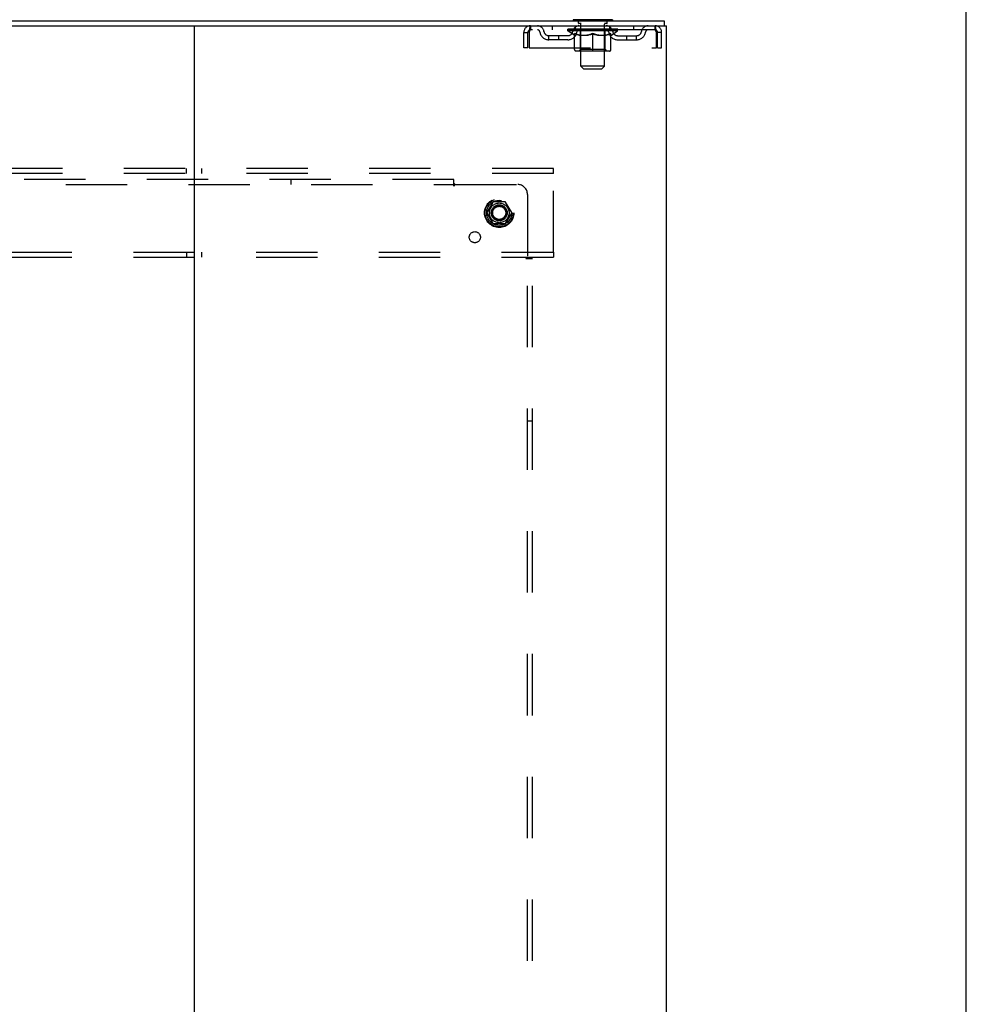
# Model space of a CAD drawing. Header units: inches. Extents: x 0 to 283, y 0 to 183.
# Tile 113 of 114: x 259 to 283, y 111 to 136. Entities that reach past the tile are written whole.
import ezdxf

# ---------------------------------------------------------------- set-up
doc = ezdxf.new("R2010")
doc.units = ezdxf.units.IN
doc.header["$LTSCALE"] = 15.583333
doc.header["$MEASUREMENT"] = 0
doc.linetypes.add('DOT', pattern=[0.2, 0.1, -0.1])
doc.linetypes.add('HIDDEN', pattern=[0.2, 0.1, -0.1])
doc.layers.get('0').update_dxf_attribs({"linetype": 'CONTINUOUS'})
doc.layers.add('DEFAULT_2', color=8, linetype='HIDDEN')
doc.layers.add('SUBPANEL', color=7, linetype='CONTINUOUS')

msp = doc.modelspace()

# ---------------------------------------------------------------- linework, layer by layer
at = {"color": 7, "linetype": 'Continuous'}
for p, q in [((283.333, 0), (283.333, 183.333)), ((197.033, 136.037), (275.658, 136.037)), ((273.346, 136.067), (273.346, 136.037)), ((274.346, 136.067), (273.346, 136.067)), ((274.346, 136.067), (274.346, 136.037)), ((275.658, 136.037), (275.658, 135.912)), ((209.056, 135.912), (263.636, 135.912)), ((263.721, 135.912), (263.721, 46.162)), ((263.806, 135.912), (275.721, 135.912)), ((275.721, 46.162), (275.721, 135.912))]:
    msp.add_line(p, q, dxfattribs=at)
at = {"color": 3, "linetype": 'Continuous'}
msp.add_line((263.636, 135.912), (263.806, 135.912), dxfattribs=at)
at = {"layer": 'DEFAULT_2', "color": 8, "linetype": 'HIDDEN'}
for p, q in [((273.443, 136.067), (273.443, 136.037)), ((273.481, 135.977), (273.481, 136.057)), ((274.211, 135.977), (274.211, 136.057)), ((274.249, 136.067), (274.249, 136.037)), ((272.263, 135.912), (272.263, 135.808)), ((275.429, 135.808), (272.263, 135.808)), ((272.815, 135.912), (272.815, 135.808)), ((273.213, 135.782), (273.213, 135.829)), ((274.479, 135.782), (273.213, 135.782)), ((273.372, 135.671), (273.213, 135.782)), ((273.222, 135.822), (273.222, 135.829)), ((273.231, 135.819), (273.231, 135.822)), ((273.231, 135.819), (274.461, 135.819)), ((273.24, 135.819), (273.24, 135.822)), ((273.241, 135.819), (273.241, 135.822)), ((273.251, 135.822), (273.251, 135.829)), ((273.267, 135.819), (273.267, 135.822)), ((273.269, 135.819), (273.269, 135.822)), ((273.298, 135.822), (273.298, 135.829)), ((273.312, 135.819), (273.312, 135.822)), ((273.315, 135.819), (273.315, 135.822)), ((273.519, 135.822), (273.318, 135.822)), ((273.361, 135.822), (273.361, 135.829)), ((273.362, 135.819), (273.362, 135.822)), ((273.363, 135.819), (273.363, 135.822)), ((273.366, 135.819), (273.366, 135.822)), ((273.373, 135.819), (273.373, 135.822)), ((273.373, 135.819), (273.373, 135.822)), ((273.377, 135.819), (273.377, 135.822)), ((273.38, 135.819), (273.38, 135.823)), ((273.384, 135.819), (273.384, 135.822)), ((273.399, 135.819), (273.399, 135.822)), ((273.408, 135.808), (273.408, 135.912)), ((273.417, 135.819), (273.417, 135.825)), ((273.417, 135.819), (273.417, 135.822)), ((273.437, 135.819), (273.437, 135.822)), ((273.439, 135.822), (273.439, 135.829)), ((273.449, 135.819), (273.449, 135.822)), ((273.453, 135.819), (273.453, 135.822)), ((273.462, 135.819), (273.462, 135.822)), ((273.473, 135.819), (273.473, 135.826)), ((273.489, 135.819), (273.489, 135.822)), ((273.551, 135.967), (273.491, 135.967)), ((273.492, 135.819), (273.492, 135.822)), ((273.519, 135.819), (273.519, 135.822)), ((273.586, 135.822), (273.524, 135.822)), ((273.529, 135.822), (273.529, 135.829)), ((273.533, 135.31), (273.533, 135.779)), ((273.536, 135.819), (273.536, 135.822)), ((273.541, 135.819), (273.541, 135.822)), ((273.546, 134.886), (273.546, 135.957)), ((273.547, 135.819), (273.547, 135.827)), ((273.551, 135.819), (273.551, 135.822)), ((273.562, 135.819), (273.562, 135.822)), ((273.586, 135.819), (273.586, 135.822)), ((273.661, 135.822), (273.602, 135.822)), ((273.622, 135.819), (273.622, 135.822)), ((273.629, 135.822), (273.629, 135.829)), ((273.633, 135.819), (273.633, 135.822)), ((273.635, 135.819), (273.635, 135.828)), ((273.638, 135.819), (273.638, 135.822)), ((273.646, 135.819), (273.646, 135.822)), ((273.661, 135.819), (273.661, 135.822)), ((273.741, 135.822), (273.687, 135.822)), ((273.7, 135.819), (273.7, 135.822)), ((273.732, 135.822), (273.809, 135.827)), ((273.736, 135.822), (273.736, 135.829)), ((273.737, 135.829), (273.736, 135.829)), ((273.737, 135.822), (273.737, 135.829)), ((273.737, 135.819), (273.737, 135.822)), ((273.74, 135.819), (273.74, 135.823)), ((273.741, 135.819), (273.741, 135.822)), ((273.742, 135.819), (273.742, 135.822)), ((273.777, 135.822), (273.841, 135.822)), ((273.782, 135.819), (273.782, 135.822)), ((273.788, 135.822), (273.788, 135.825)), ((273.809, 135.822), (273.809, 135.827)), ((273.825, 135.819), (273.825, 135.822)), ((273.843, 135.822), (273.843, 135.822)), ((273.843, 135.819), (273.843, 135.822)), ((273.843, 135.819), (273.843, 135.822)), ((273.846, 135.822), (273.846, 135.829)), ((273.846, 135.829), (273.96, 135.822)), ((273.849, 135.819), (273.849, 135.822)), ((273.849, 135.819), (273.849, 135.822)), ((273.849, 135.822), (273.849, 135.822)), ((273.867, 135.819), (273.867, 135.822)), ((273.867, 135.822), (273.915, 135.822)), ((273.909, 135.819), (273.909, 135.822)), ((273.95, 135.819), (273.95, 135.822)), ((273.95, 135.819), (273.95, 135.822)), ((273.95, 135.822), (274.005, 135.822)), ((273.952, 135.819), (273.952, 135.823)), ((273.955, 135.829), (273.956, 135.829)), ((273.955, 135.822), (273.955, 135.829)), ((273.955, 135.819), (273.955, 135.822)), ((273.956, 135.822), (273.956, 135.829)), ((273.992, 135.819), (273.992, 135.822)), ((274.031, 135.819), (274.031, 135.822)), ((274.031, 135.822), (274.09, 135.822)), ((274.046, 135.819), (274.046, 135.822)), ((274.054, 135.819), (274.054, 135.822)), ((274.056, 135.819), (274.056, 135.828)), ((274.059, 135.819), (274.059, 135.822)), ((274.063, 135.822), (274.063, 135.829)), ((274.07, 135.819), (274.07, 135.822)), ((274.106, 135.819), (274.106, 135.822)), ((274.106, 135.822), (274.168, 135.822)), ((274.13, 135.819), (274.13, 135.822)), ((274.201, 135.967), (274.141, 135.967)), ((274.141, 135.819), (274.141, 135.822)), ((274.145, 135.819), (274.145, 135.827)), ((274.146, 134.886), (274.146, 135.957)), ((274.151, 135.819), (274.151, 135.822)), ((274.156, 135.819), (274.156, 135.822)), ((274.159, 135.31), (274.159, 135.779)), ((274.163, 135.822), (274.163, 135.829)), ((274.173, 135.819), (274.173, 135.822)), ((274.173, 135.822), (274.374, 135.822)), ((274.2, 135.819), (274.2, 135.822)), ((274.203, 135.819), (274.203, 135.822)), ((274.219, 135.819), (274.219, 135.826)), ((274.23, 135.819), (274.23, 135.822)), ((274.239, 135.819), (274.239, 135.822)), ((274.243, 135.819), (274.243, 135.822)), ((274.253, 135.822), (274.253, 135.829)), ((274.254, 135.819), (274.254, 135.822)), ((274.275, 135.819), (274.275, 135.825)), ((274.275, 135.819), (274.275, 135.822)), ((274.283, 135.808), (274.283, 135.912)), ((274.293, 135.819), (274.293, 135.822)), ((274.308, 135.819), (274.308, 135.822)), ((274.312, 135.819), (274.312, 135.823)), ((274.315, 135.819), (274.315, 135.822)), ((274.319, 135.819), (274.319, 135.822)), ((274.319, 135.819), (274.319, 135.822)), ((274.32, 135.671), (274.479, 135.782)), ((274.326, 135.819), (274.326, 135.822)), ((274.329, 135.819), (274.329, 135.822)), ((274.33, 135.819), (274.33, 135.822)), ((274.331, 135.822), (274.331, 135.829)), ((274.377, 135.819), (274.377, 135.822)), ((274.38, 135.819), (274.38, 135.822)), ((274.394, 135.822), (274.394, 135.829)), ((274.423, 135.819), (274.423, 135.822)), ((274.425, 135.819), (274.425, 135.822)), ((274.441, 135.822), (274.441, 135.829)), ((274.451, 135.819), (274.451, 135.822)), ((274.452, 135.819), (274.452, 135.822)), ((274.461, 135.819), (274.461, 135.822)), ((274.47, 135.822), (274.47, 135.829)), ((274.479, 135.782), (274.479, 135.829)), ((274.877, 135.912), (274.877, 135.808)), ((275.429, 135.808), (275.429, 135.912)), ((272.096, 135.349), (272.096, 135.745)), ((272.096, 135.745), (272.2, 135.745)), ((272.2, 135.349), (272.2, 135.745)), ((272.23, 135.745), (272.23, 135.349)), ((272.731, 135.557), (272.731, 135.661)), ((273.214, 135.661), (272.731, 135.661)), ((273.214, 135.557), (272.731, 135.557)), ((272.981, 135.557), (272.981, 135.661)), ((273.372, 135.671), (273.382, 135.671)), ((273.382, 135.308), (273.382, 135.714)), ((273.525, 135.671), (273.705, 135.671)), ((273.846, 135.271), (273.846, 135.714)), ((273.987, 135.671), (274.167, 135.671)), ((274.309, 135.308), (274.309, 135.714)), ((274.309, 135.671), (274.32, 135.671)), ((274.478, 135.661), (274.961, 135.661)), ((274.478, 135.557), (274.961, 135.557)), ((274.711, 135.557), (274.711, 135.661)), ((274.961, 135.557), (274.961, 135.661)), ((275.462, 135.745), (275.457, 135.759)), ((275.462, 135.349), (275.462, 135.745)), ((275.492, 135.349), (275.492, 135.745)), ((275.596, 135.745), (275.492, 135.745)), ((275.596, 135.349), (275.596, 135.745)), ((272.2, 135.349), (272.096, 135.349)), ((272.23, 135.349), (275.462, 135.349)), ((274.272, 135.271), (273.42, 135.271)), ((273.533, 135.31), (273.493, 135.271)), ((274.159, 135.31), (273.533, 135.31)), ((274.159, 135.31), (274.199, 135.271)), ((275.492, 135.349), (275.596, 135.349)), ((274.146, 134.886), (273.546, 134.886)), ((273.615, 134.817), (273.546, 134.886)), ((273.615, 134.817), (274.077, 134.817)), ((274.077, 134.817), (274.146, 134.886)), ((272.846, 132.287), (199.846, 132.287)), ((263.533, 132.162), (263.533, 132.287)), ((263.908, 132.287), (263.908, 132.162)), ((272.846, 132.162), (272.846, 132.287)), ((272.846, 132.162), (199.846, 132.162)), ((272.846, 130.162), (272.846, 132.162)), ((271.308, 131.434), (271.153, 131.167)), ((271.625, 131.439), (271.317, 131.439)), ((271.789, 131.167), (271.634, 131.434)), ((271.153, 131.157), (271.308, 130.889)), ((271.634, 130.889), (271.789, 131.157)), ((271.625, 130.884), (271.317, 130.884)), ((199.846, 130.162), (272.846, 130.162)), ((199.846, 130.037), (272.846, 130.037)), ((263.533, 130.162), (263.533, 130.037)), ((263.908, 130.162), (263.908, 130.037)), ((272.846, 130.162), (272.846, 130.037))]:
    msp.add_line(p, q, dxfattribs=at)
for points in [[(272.263, 135.912), (272.261, 135.911), (272.258, 135.908), (272.256, 135.903), (272.254, 135.895), (272.251, 135.886), (272.249, 135.875), (272.246, 135.863), (272.244, 135.849), (272.242, 135.834), (272.239, 135.817), (272.237, 135.8), (272.235, 135.782), (272.232, 135.764), (272.23, 135.745)], [(272.263, 135.808), (272.261, 135.808), (272.258, 135.806), (272.256, 135.804), (272.254, 135.802), (272.251, 135.798), (272.249, 135.794), (272.246, 135.789), (272.244, 135.784), (272.242, 135.778), (272.239, 135.772), (272.237, 135.766), (272.235, 135.759), (272.23, 135.745)], [(275.462, 135.745), (275.46, 135.764), (275.457, 135.782), (275.455, 135.8), (275.453, 135.817), (275.45, 135.834), (275.448, 135.849), (275.445, 135.863), (275.443, 135.875), (275.441, 135.886), (275.438, 135.895), (275.436, 135.903), (275.434, 135.908), (275.431, 135.911), (275.429, 135.912)], [(275.457, 135.759), (275.455, 135.766), (275.453, 135.772), (275.45, 135.778), (275.448, 135.784), (275.445, 135.789), (275.443, 135.794), (275.441, 135.798), (275.438, 135.802), (275.436, 135.804), (275.434, 135.806), (275.431, 135.808), (275.429, 135.808)], [(273.532, 135.671), (273.508, 135.675), (273.483, 135.681), (273.458, 135.688), (273.433, 135.695), (273.408, 135.704), (273.382, 135.714)], [(273.382, 135.713), (273.407, 135.704), (273.431, 135.695), (273.455, 135.687), (273.478, 135.681), (273.502, 135.675), (273.525, 135.671)], [(273.846, 135.714), (273.82, 135.704), (273.794, 135.695), (273.769, 135.688), (273.744, 135.681), (273.72, 135.675), (273.695, 135.671)], [(273.705, 135.671), (273.728, 135.675), (273.751, 135.681), (273.775, 135.687), (273.798, 135.695), (273.822, 135.703), (273.846, 135.713)], [(273.997, 135.671), (273.972, 135.675), (273.947, 135.681), (273.922, 135.688), (273.897, 135.696), (273.872, 135.704), (273.846, 135.714)], [(273.846, 135.713), (273.87, 135.703), (273.894, 135.695), (273.918, 135.687), (273.941, 135.681), (273.964, 135.675), (273.987, 135.671)], [(274.309, 135.714), (274.284, 135.704), (274.258, 135.695), (274.233, 135.687), (274.209, 135.681), (274.184, 135.675), (274.16, 135.671)], [(274.167, 135.671), (274.191, 135.675), (274.214, 135.681), (274.238, 135.688), (274.261, 135.695), (274.285, 135.704), (274.309, 135.713)]]:
    msp.add_lwpolyline(points, dxfattribs=at)
for radius in [0.372, 0.356, 0.318, 0.204, 0.183, 0.183, 0.166]:
    msp.add_circle((271.471, 131.162), radius, dxfattribs=at)
at = {"layer": 'DEFAULT_2', "color": 8, "linetype": 'DOT'}
msp.add_circle((271.471, 131.162), 0.17, dxfattribs=at)
at = {"layer": 'DEFAULT_2', "color": 8, "linetype": 'HIDDEN'}
for centre, radius, start, end in [((273.352, 136.136), 0.069, 265, 270), ((273.471, 136.057), 0.01, 0, 90), ((274.221, 136.057), 0.01, 90, 180), ((274.339, 136.136), 0.069, 270, 275), ((272.263, 135.745), 0.167, 90, 180), ((272.263, 135.745), 0.063, 90, 180), ((272.442, 135.745), 0.167, 8.0716, 90), ((272.443, 135.745), 0.0625, 7.9863, 90), ((273.503, 135.745), 0.167, 90, 171.9284), ((273.503, 135.745), 0.0625, 90, 172.0137), ((273.491, 135.977), 0.01, 180, 270), ((273.493, 135.779), 0.0398, 0, 90), ((273.536, 135.957), 0.01, 0, 90), ((274.156, 135.957), 0.01, 90, 180), ((274.199, 135.779), 0.0398, 90, 180), ((274.188, 135.745), 0.167, 8.0716, 90), ((274.189, 135.745), 0.0625, 7.9863, 90), ((274.201, 135.977), 0.01, 270, 360), ((275.25, 135.745), 0.167, 90, 171.9284), ((275.249, 135.745), 0.0625, 90, 172.0137), ((275.429, 135.745), 0.167, 0, 90), ((275.429, 135.745), 0.063, 0, 90), ((272.731, 135.786), 0.229, 187.9863, 270), ((272.731, 135.786), 0.125, 188.0716, 270), ((273.214, 135.786), 0.125, 270, 351.9284), ((273.214, 135.786), 0.229, 270, 352.0137), ((274.478, 135.786), 0.229, 187.9863, 270), ((274.478, 135.786), 0.125, 188.0716, 270), ((274.961, 135.786), 0.125, 270, 351.9284), ((274.961, 135.786), 0.229, 270, 352.0137), ((273.42, 135.308), 0.0371, 180, 270), ((274.272, 135.308), 0.0371, 270, 360), ((271.317, 131.429), 0.01, 90.0124, 149.9892), ((271.625, 131.429), 0.01, 30.012, 89.9887), ((271.162, 131.162), 0.01, 150.0127, 209.9883), ((271.78, 131.162), 0.01, 330.0127, 29.9883), ((271.317, 130.894), 0.01, 210.012, 269.9887), ((271.625, 130.894), 0.01, 270.0124, 329.9892)]:
    msp.add_arc(centre, radius, start, end, dxfattribs=at)
for centre, major_axis, ratio, start_param, end_param in [((273.846, 135.829), (0.633, 0.007), 0.05963, 2.96643, 3.140963), ((273.193, 135.817), (0.198, 0), 0.060556, 0.430652, 1.470503), ((273.846, 135.829), (0.633, 0), 0.060556, -3.141593, -2.96706), ((273.193, 135.81), (0.198, 0.002), 0.05963, 1.376596, 1.469874), ((273.846, 135.829), (0.633, 0.013), 0.05688, 2.791345, 2.965878), ((273.169, 135.817), (0.198, 0.002), 0.05963, 0.25549, 1.295341), ((273.237, 135.817), (0.198, -0.002), 0.05963, 0.605815, 1.645666), ((273.846, 135.829), (0.633, -0.007), 0.05963, -2.96643, -2.791898), ((273.237, 135.81), (0.198, 0), 0.060556, 1.551758, 1.645036), ((273.169, 135.81), (0.198, 0.004), 0.05688, 1.20151, 1.294789), ((273.238, 135.813), (0.164, 0.002), 0.05963, 1.065228, 1.614276), ((273.218, 135.813), (0.164, 0.003), 0.05688, 0.890143, 1.43919), ((273.276, 135.813), (0.164, 0), 0.060556, 1.240391, 1.789438), ((273.846, 135.829), (0.633, 0.019), 0.052395, 2.616403, 2.790936), ((273.165, 135.817), (0.198, 0.004), 0.05688, 0.080405, 1.120256), ((273.3, 135.817), (0.198, -0.004), 0.05688, 0.7809, 1.820751), ((273.846, 135.829), (0.633, -0.013), 0.05688, -2.791345, -2.616812), ((273.3, 135.81), (0.198, -0.002), 0.05963, 1.72692, 1.820198), ((273.165, 135.81), (0.198, 0.006), 0.052395, 1.026568, 1.119847), ((273.218, 135.813), (0.164, 0.005), 0.052395, 0.715201, 1.264248), ((273.332, 135.813), (0.164, -0.002), 0.05963, 1.415553, 1.9646), ((273.846, 135.829), (0.633, 0.025), 0.046319, 2.441654, 2.616187), ((273.379, 135.817), (0.198, -0.006), 0.052395, 0.955842, 1.995693), ((273.182, 135.817), (0.198, 0.006), 0.052395, -0.094537, 0.945314), ((273.846, 135.829), (0.633, -0.019), 0.052395, -2.616403, -2.44187), ((273.379, 135.81), (0.198, -0.004), 0.05688, 1.902006, 1.995284), ((273.182, 135.81), (0.198, 0.008), 0.046319, 0.851819, 0.945098), ((273.236, 135.813), (0.164, 0.006), 0.046319, 0.540452, 1.089499), ((273.403, 135.813), (0.164, -0.003), 0.05688, 1.590638, 2.139686), ((273.846, 135.829), (0.633, 0.029), 0.038841, 2.267123, 2.441656), ((273.472, 135.817), (0.198, -0.008), 0.046319, 1.130591, 2.170442), ((273.219, 135.817), (0.198, 0.008), 0.046319, -0.269286, 0.770565), ((273.846, 135.829), (0.633, -0.025), 0.046319, -2.441654, -2.267121), ((273.472, 135.81), (0.198, -0.006), 0.052395, 2.076947, 2.170226), ((273.219, 135.81), (0.198, 0.009), 0.038841, 0.677289, 0.770567), ((273.273, 135.813), (0.164, 0.008), 0.038841, 0.365921, 0.914969), ((273.488, 135.813), (0.164, -0.005), 0.052395, 1.76558, 2.314627), ((273.846, 135.829), (0.633, 0.033), 0.030195, 2.09281, 2.267343), ((273.577, 135.817), (0.198, -0.009), 0.038841, 1.305122, 2.344973), ((273.846, 135.829), (0.633, -0.029), 0.038841, -2.267123, -2.092591), ((273.275, 135.817), (0.198, 0.009), 0.038841, -0.443817, 0.596034), ((273.577, 135.81), (0.198, -0.008), 0.046319, 2.251696, 2.344975), ((273.275, 135.81), (0.198, 0.01), 0.030195, 0.502975, 0.596254), ((273.328, 135.813), (0.164, 0.009), 0.030195, 0.191608, 0.740655), ((273.583, 135.813), (0.164, -0.006), 0.046319, 1.940329, 2.489376), ((273.349, 135.817), (0.198, 0.01), 0.030195, -0.61813, 0.421721), ((273.846, 135.829), (0.633, 0.036), 0.020645, 1.918687, 2.09322), ((273.69, 135.817), (0.198, -0.01), 0.030195, 1.479435, 2.519286), ((273.846, 135.829), (0.633, -0.033), 0.030195, -2.09281, -1.918277), ((273.69, 135.81), (0.198, -0.009), 0.038841, 2.426227, 2.519505), ((273.349, 135.81), (0.198, 0.011), 0.020645, 0.328852, 0.422131), ((273.398, 135.813), (0.164, 0.009), 0.020645, 0.017485, 0.566532), ((273.687, 135.813), (0.164, -0.008), 0.038841, 2.11486, 2.663907), ((273.437, 135.817), (0.198, 0.011), 0.020645, -0.792253, 0.247598), ((273.846, 135.829), (0.633, 0.038), 0.010478, 1.744704, 1.919237), ((273.808, 135.817), (0.198, -0.011), 0.020645, 1.653558, 2.693409), ((273.846, 135.829), (0.633, -0.036), 0.020645, -1.918687, -1.744154), ((273.808, 135.81), (0.198, -0.01), 0.030195, 2.60054, 2.693819), ((273.437, 135.81), (0.198, 0.012), 0.010478, 0.154869, 0.248148), ((273.481, 135.813), (0.164, 0.01), 0.010478, 6.126688, 6.675735), ((273.795, 135.813), (0.164, -0.009), 0.030195, 2.289173, 2.83822), ((273.538, 135.817), (0.198, 0.012), 0.010478, -0.966236, -0.000846), ((273.927, 135.817), (0.198, -0.012), 0.010478, 1.827541, 2.867392), ((273.846, 135.829), (0.633, -0.038), 0.010478, -1.744704, -1.570171), ((273.927, 135.81), (0.198, -0.011), 0.020645, 2.774664, 2.867942), ((273.905, 135.813), (0.164, -0.009), 0.020645, 2.463296, 3.012344), ((273.765, 135.817), (0.198, 0.012), 0.010478, 0.274201, 1.314052), ((273.679, 135.813), (0.164, 0.01), 0.010478, -0.000298, 0.504314), ((273.649, 135.81), (0.198, 0.012), 0.010478, 0.192946, 0.399283), ((273.846, 135.829), (0.633, 0.038), 0.010478, -1.578586, -1.396888), ((274.043, 135.81), (0.198, -0.012), 0.010478, 2.948646, 3.041925), ((274.013, 135.813), (0.164, -0.01), 0.010478, 2.637279, 3.142076), ((273.884, 135.817), (0.198, 0.011), 0.020645, 0.448184, 1.488034), ((273.787, 135.813), (0.164, 0.009), 0.020645, 0.129249, 0.678296), ((273.765, 135.81), (0.198, 0.011), 0.020645, 0.273651, 0.366929), ((274.154, 135.817), (0.198, -0.012), 0.010478, -3.140747, -2.175357), ((273.846, 135.829), (0.633, 0.036), 0.020645, -1.397439, -1.222906), ((273.846, 135.829), (0.633, -0.038), 0.010478, 1.222355, 1.396888), ((274.002, 135.817), (0.198, 0.01), 0.030195, 0.622307, 1.662158), ((273.897, 135.813), (0.164, 0.009), 0.030195, 0.303372, 0.852419), ((274.211, 135.813), (0.164, -0.01), 0.010478, 2.749043, 3.29809), ((274.255, 135.817), (0.198, -0.011), 0.020645, 2.893995, 3.933846), ((273.884, 135.81), (0.198, 0.01), 0.030195, 0.447774, 0.541052), ((274.255, 135.81), (0.198, -0.012), 0.010478, 2.893445, 2.986723), ((274.115, 135.817), (0.198, 0.009), 0.038841, 0.79662, 1.836471), ((273.846, 135.829), (0.633, 0.033), 0.030195, -1.223315, -1.048783), ((273.846, 135.829), (0.633, -0.036), 0.020645, 1.048373, 1.222906), ((274.005, 135.813), (0.164, 0.008), 0.038841, 0.477686, 1.026733), ((274.294, 135.813), (0.164, -0.009), 0.020645, 2.57506, 3.124108), ((274.343, 135.817), (0.198, -0.01), 0.030195, 2.719872, 3.759723), ((274.22, 135.817), (0.198, 0.008), 0.046319, 0.971151, 2.011002), ((274.002, 135.81), (0.198, 0.009), 0.038841, 0.622087, 0.715366), ((274.343, 135.81), (0.198, -0.011), 0.020645, 2.719462, 2.812741), ((273.846, 135.829), (0.633, 0.029), 0.038841, -1.049002, -0.874469), ((273.846, 135.829), (0.633, -0.033), 0.030195, 0.87425, 1.048783), ((274.109, 135.813), (0.164, 0.006), 0.046319, 0.652216, 1.201263), ((274.313, 135.817), (0.198, 0.006), 0.052395, 1.1459, 2.185751), ((274.364, 135.813), (0.164, -0.009), 0.030195, 2.400937, 2.949985), ((274.417, 135.817), (0.198, -0.009), 0.038841, 2.545558, 3.585409), ((274.204, 135.813), (0.164, 0.005), 0.052395, 0.826965, 1.376012), ((274.115, 135.81), (0.198, 0.008), 0.046319, 0.796618, 0.889896), ((274.417, 135.81), (0.198, -0.01), 0.030195, 2.545339, 2.638617), ((274.392, 135.817), (0.198, 0.004), 0.05688, 1.320842, 2.360692), ((273.846, 135.829), (0.633, 0.025), 0.046319, -0.874471, -0.699939), ((273.846, 135.829), (0.633, -0.029), 0.038841, 0.699936, 0.874469), ((274.473, 135.817), (0.198, -0.008), 0.046319, 2.371028, 3.410879), ((274.419, 135.813), (0.164, -0.008), 0.038841, 2.226624, 2.775671), ((274.455, 135.817), (0.198, 0.002), 0.05963, 1.495927, 2.535778), ((274.289, 135.813), (0.164, 0.003), 0.05688, 1.001907, 1.550954), ((274.51, 135.817), (0.198, -0.006), 0.052395, 2.196279, 3.23613), ((274.456, 135.813), (0.164, -0.006), 0.046319, 2.052093, 2.601141), ((274.22, 135.81), (0.198, 0.006), 0.052395, 0.971367, 1.064645), ((274.499, 135.817), (0.198, 0), 0.060556, 1.671089, 2.71094), ((274.473, 135.81), (0.198, -0.009), 0.038841, 2.371026, 2.464304), ((274.527, 135.817), (0.198, -0.004), 0.05688, 2.021337, 3.061188), ((273.846, 135.829), (0.633, 0.019), 0.052395, -0.699723, -0.52519), ((273.846, 135.829), (0.633, -0.025), 0.046319, 0.525406, 0.699939), ((274.523, 135.817), (0.198, -0.002), 0.05963, 1.846251, 2.886102), ((274.36, 135.813), (0.164, 0.002), 0.05963, 1.176993, 1.72604), ((274.474, 135.813), (0.164, -0.005), 0.052395, 1.877344, 2.426392), ((274.415, 135.813), (0.164, 0), 0.060556, 1.352155, 1.901202), ((274.473, 135.813), (0.164, -0.003), 0.05688, 1.702402, 2.25145), ((274.454, 135.813), (0.164, -0.002), 0.05963, 1.527317, 2.076364), ((274.313, 135.81), (0.198, 0.004), 0.05688, 1.146309, 1.239587), ((274.51, 135.81), (0.198, -0.008), 0.046319, 2.196495, 2.289773), ((273.846, 135.829), (0.633, 0.013), 0.05688, -0.524781, -0.350248), ((273.846, 135.829), (0.633, -0.019), 0.052395, 0.350657, 0.52519), ((274.392, 135.81), (0.198, 0.002), 0.05963, 1.321394, 1.414673), ((274.527, 135.81), (0.198, -0.006), 0.052395, 2.021746, 2.115024), ((273.846, 135.829), (0.633, 0.007), 0.05963, -0.349695, -0.175162), ((273.846, 135.829), (0.633, -0.013), 0.05688, 0.175715, 0.350248), ((274.455, 135.81), (0.198, 0), 0.060556, 1.496556, 1.589835), ((274.523, 135.81), (0.198, -0.004), 0.05688, 1.846804, 1.940083), ((274.499, 135.81), (0.198, -0.002), 0.05963, 1.671719, 1.764997), ((273.846, 135.829), (0.633, 0), 0.060556, -0.174533, 0), ((273.846, 135.829), (0.633, -0.007), 0.05963, 0.000629, 0.175162)]:
    msp.add_ellipse(centre, major_axis=major_axis, ratio=ratio, start_param=start_param, end_param=end_param, dxfattribs=at)
at = {"layer": 'SUBPANEL', "color": 8, "linetype": 'HIDDEN'}
for p, q in [((270.315, 132.006), (237.033, 132.006)), ((257.346, 131.881), (270.315, 131.881)), ((266.19, 131.881), (266.19, 132.006)), ((270.315, 131.84), (270.315, 132.006)), ((270.35, 131.881), (271.94, 131.881)), ((272.19, 131.631), (272.19, 130.041)), ((272.149, 130.006), (272.315, 130.006)), ((272.19, 56.068), (272.19, 130.006)), ((272.315, 56.068), (272.315, 130.006)), ((272.19, 125.881), (272.315, 125.881))]:
    msp.add_line(p, q, dxfattribs=at)
for points in [[(270.315, 131.919), (270.32, 131.913), (270.324, 131.908), (270.328, 131.904), (270.331, 131.9)], [(270.315, 131.84), (270.321, 131.843), (270.326, 131.847), (270.33, 131.851), (270.334, 131.856), (270.337, 131.862), (270.341, 131.868), (270.345, 131.874), (270.35, 131.881)], [(270.331, 131.9), (270.34, 131.892), (270.344, 131.887), (270.35, 131.881)], [(272.149, 130.006), (272.152, 130.012), (272.156, 130.017), (272.16, 130.021), (272.165, 130.025), (272.171, 130.028), (272.177, 130.032), (272.183, 130.036), (272.19, 130.041)], [(272.201, 130.031), (272.196, 130.035), (272.19, 130.041)], [(272.228, 130.006), (272.222, 130.011), (272.217, 130.015), (272.213, 130.019), (272.209, 130.022), (272.201, 130.031)]]:
    msp.add_lwpolyline(points, dxfattribs=at)
for centre, radius in [((271.471, 131.162), 0.25), ((270.852, 130.543), 0.141)]:
    msp.add_circle(centre, radius, dxfattribs=at)
msp.add_arc((271.94, 131.631), 0.25, 0, 90, dxfattribs=at)

doc.saveas('drawing.dxf')
